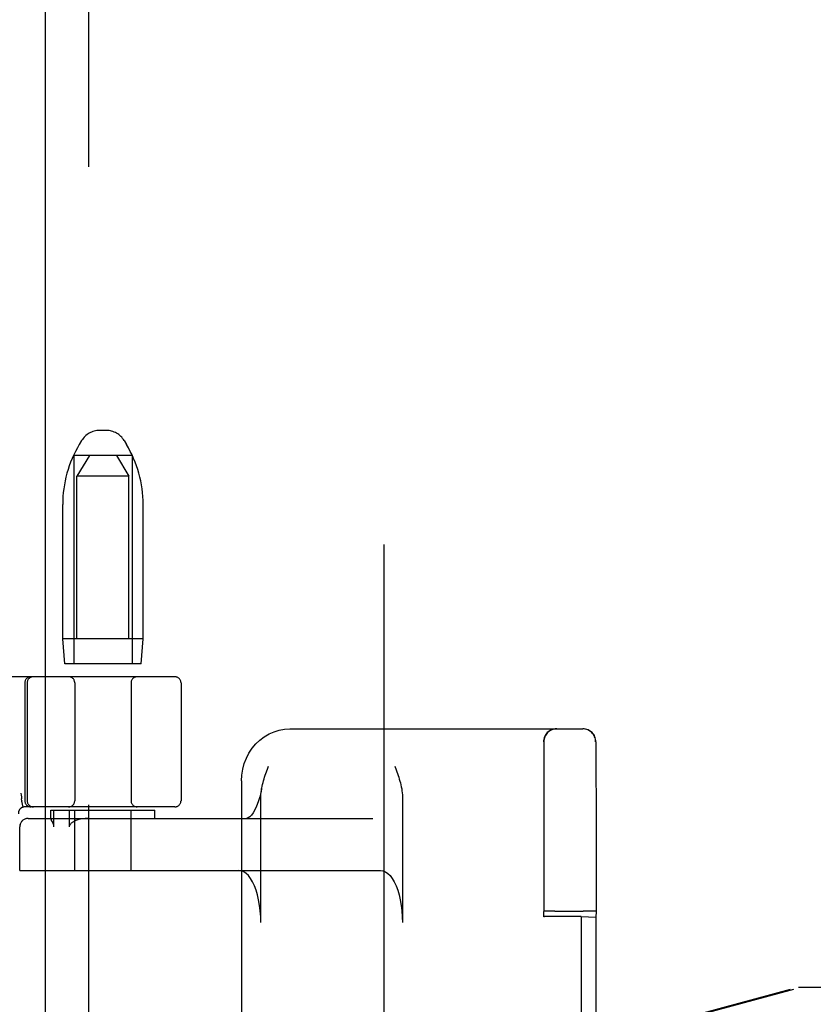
# Model space of a CAD drawing. Header units: inches. Extents: x 0 to 278, y 0 to 180.
# Tile 64 of 78: x 92.48 to 94.39, y 92.28 to 94.64. Entities that reach past the tile are written whole.
import ezdxf

# ---------------------------------------------------------------- set-up
doc = ezdxf.new("R2010")
doc.units = ezdxf.units.IN
doc.header["$LTSCALE"] = 15.310625
doc.header["$MEASUREMENT"] = 0
doc.linetypes.add('HIDDEN', pattern=[0.2, 0.1, -0.1])
doc.layers.add('DEFAULT_2', color=8, linetype='HIDDEN')
doc.layers.add('RIGHTHAND_DOOR_ASSEMBLY', color=7, linetype='CONTINUOUS')

msp = doc.modelspace()

# ---------------------------------------------------------------- linework, layer by layer
at = {"layer": 'DEFAULT_2', "color": 8, "linetype": 'HIDDEN'}
for p, q in [((93.3554, 52.0456), (93.3554, 131.0876)), ((92.6886, 93.6576), (92.6722, 93.6576)), ((92.6294, 93.6333), (92.6238, 93.6241)), ((92.7315, 93.6333), (92.737, 93.6241)), ((92.6104, 93.5976), (92.6104, 93.0976)), ((92.7504, 93.5976), (92.6104, 93.5976)), ((92.6479, 93.5976), (92.6179, 93.5476)), ((92.7129, 93.5976), (92.7429, 93.5476)), ((92.7504, 93.5976), (92.7504, 93.0976)), ((92.7429, 93.5476), (92.6179, 93.5476)), ((92.6179, 90.0976), (92.6179, 93.5476)), ((92.7429, 90.0976), (92.7429, 93.5476)), ((92.5839, 93.1576), (92.5839, 93.48)), ((92.7769, 93.1576), (92.7769, 93.48)), ((92.7769, 93.1576), (92.5839, 93.1576)), ((92.5889, 93.0976), (92.5839, 93.1576)), ((92.7719, 93.0976), (92.7769, 93.1576)), ((92.7719, 93.0976), (92.5889, 93.0976)), ((92.8529, 93.0666), (90.358, 93.0666)), ((92.4929, 93.0516), (92.4929, 92.7691)), ((92.4986, 93.0516), (92.4986, 92.7691)), ((92.6129, 93.0516), (92.6129, 92.7691)), ((92.7479, 93.0516), (92.7479, 92.7691)), ((92.8679, 93.0516), (92.8679, 92.7691)), ((93.1293, 92.9416), (93.8329, 92.9416)), ((93.7382, 90.2226), (93.7382, 92.9106)), ((93.739, 92.9087), (93.739, 92.8957)), ((93.739, 92.8957), (93.7391, 92.8467)), ((93.8632, 90.2226), (93.8632, 92.9106)), ((93.864, 92.9087), (93.864, 92.8958)), ((93.864, 92.8958), (93.8641, 92.8466)), ((93.7391, 92.8467), (93.7392, 92.7542)), ((93.8641, 92.8466), (93.8642, 92.7538)), ((93.0131, 92.8166), (93.0131, 92.2579)), ((92.4856, 92.7687), (92.4851, 92.7734)), ((93.0596, 92.4766), (93.0596, 92.7781)), ((93.3996, 92.7781), (93.3996, 92.4766)), ((92.4856, 92.7687), (92.4857, 92.7681)), ((92.4891, 92.7537), (92.4857, 92.7681)), ((92.8529, 92.7541), (92.4925, 92.7541)), ((93.7392, 92.7542), (93.7393, 92.6161)), ((93.8642, 92.7538), (93.8643, 92.6152)), ((92.5008, 92.7266), (93.3287, 92.7266)), ((92.5554, 92.7264), (92.5554, 92.7466)), ((92.5555, 92.7466), (92.8054, 92.7466)), ((92.5555, 92.7265), (92.5555, 92.7266)), ((92.5628, 92.7066), (92.5628, 92.7466)), ((92.5996, 92.7466), (92.5996, 92.7066)), ((92.6129, 92.6016), (92.6129, 92.7466)), ((92.7479, 92.6016), (92.7479, 92.7466)), ((92.8054, 92.7266), (92.8054, 92.7466)), ((92.4808, 92.6016), (92.4808, 92.7066)), ((92.481, 92.6016), (92.481, 92.7066)), ((93.7393, 92.6161), (93.7393, 92.5035)), ((93.8643, 92.6152), (93.8643, 92.5035)), ((92.4808, 92.6016), (93.3468, 92.6016)), ((93.7386, 92.4906), (93.7393, 92.5035)), ((93.7386, 90.6425), (93.7386, 92.4906)), ((93.7563, 92.504), (93.7484, 92.5039)), ((93.7654, 92.504), (93.7563, 92.504)), ((93.8286, 92.491), (93.7586, 92.491)), ((93.7654, 92.504), (93.8333, 92.5041)), ((93.8286, 92.491), (93.8636, 92.4896)), ((93.8286, 92.491), (93.8286, 90.6421)), ((93.8429, 92.504), (93.8333, 92.5041)), ((93.8643, 92.5035), (93.8636, 92.4896)), ((93.8636, 92.4896), (93.8636, 90.6435))]:
    msp.add_line(p, q, dxfattribs=at)
for points in [[(93.0131, 92.8166), (93.0138, 92.8307), (93.016, 92.8446), (93.0197, 92.8582), (93.0248, 92.8712), (93.0311, 92.8835), (93.0388, 92.895), (93.0475, 92.9054), (93.0573, 92.9147), (93.0679, 92.9227), (93.0793, 92.9294), (93.0913, 92.9347), (93.1037, 92.9385), (93.1164, 92.9408), (93.1293, 92.9416)], [(93.7389, 92.9106), (93.7389, 92.91), (93.739, 92.9087)], [(93.8639, 92.9106), (93.8639, 92.91), (93.864, 92.9087)], [(93.0731, 92.8387), (93.0762, 92.8473), (93.0777, 92.8516)], [(93.3814, 92.8516), (93.3846, 92.8428), (93.3862, 92.8384), (93.3877, 92.834), (93.3892, 92.8296), (93.3906, 92.8252), (93.392, 92.8207), (93.3933, 92.8163), (93.3946, 92.8117), (93.3957, 92.8071), (93.3968, 92.8025), (93.3977, 92.7978), (93.3984, 92.793), (93.399, 92.7881), (93.3994, 92.7831), (93.3996, 92.7781)], [(93.0615, 92.798), (93.0617, 92.7991), (93.0626, 92.8037), (93.0637, 92.8082), (93.0648, 92.8126), (93.066, 92.817), (93.0673, 92.8214), (93.0687, 92.8257), (93.0701, 92.8301), (93.0716, 92.8344), (93.0731, 92.8387)], [(93.0615, 92.798), (93.0602, 92.7915), (93.0571, 92.7784), (93.0535, 92.7665), (93.0495, 92.7561), (93.0452, 92.7472), (93.0409, 92.74), (93.0368, 92.7344), (93.0329, 92.7305), (93.0295, 92.728), (93.0268, 92.7268), (93.025, 92.7266)], [(93.0596, 92.7781), (93.0598, 92.7838), (93.0602, 92.7892), (93.0609, 92.7943), (93.0615, 92.798)], [(92.4836, 92.787), (92.4841, 92.7826), (92.4846, 92.7781), (92.4851, 92.7734)], [(92.5574, 92.7218), (92.557, 92.7226), (92.5567, 92.7233), (92.5563, 92.724), (92.556, 92.7247), (92.5558, 92.7253), (92.5556, 92.7258), (92.5555, 92.7262), (92.5555, 92.7265)], [(92.6445, 92.7266), (92.6377, 92.7263), (92.6314, 92.7256), (92.6257, 92.7245), (92.6205, 92.7231), (92.6157, 92.7214), (92.6114, 92.7194)], [(92.5628, 92.7066), (92.5627, 92.7079), (92.5626, 92.7093), (92.5623, 92.7105), (92.562, 92.7116), (92.5616, 92.7127), (92.5613, 92.7137), (92.5609, 92.7147), (92.5604, 92.7157), (92.56, 92.7167), (92.5595, 92.7176), (92.5591, 92.7185), (92.5574, 92.7218)], [(92.6114, 92.7194), (92.6098, 92.7185), (92.6083, 92.7176), (92.6069, 92.7167), (92.6056, 92.7157), (92.6044, 92.7148), (92.6033, 92.7138), (92.6023, 92.7127), (92.6014, 92.7116), (92.6007, 92.7104), (92.6001, 92.7092), (92.5997, 92.7079), (92.5996, 92.7066)], [(93.0596, 92.4766), (93.0592, 92.4906), (93.0582, 92.5044), (93.0566, 92.5178), (93.0543, 92.5308), (93.0515, 92.5431), (93.0481, 92.5545), (93.0441, 92.5649), (93.0397, 92.5743), (93.0349, 92.5824), (93.0297, 92.5892), (93.0243, 92.5945), (93.0186, 92.5984), (93.0128, 92.6008), (93.0068, 92.6016)], [(93.3468, 92.6016), (93.3528, 92.6008), (93.3586, 92.5984), (93.3643, 92.5945), (93.3697, 92.5892), (93.3749, 92.5824), (93.3797, 92.5743), (93.3841, 92.5649), (93.3881, 92.5545), (93.3915, 92.5431), (93.3944, 92.5308), (93.3966, 92.5178), (93.3983, 92.5044), (93.3992, 92.4906), (93.3996, 92.4766)], [(93.7484, 92.5039), (93.7452, 92.5038), (93.7427, 92.5038), (93.7408, 92.5037), (93.7397, 92.5036), (93.7393, 92.5035)], [(93.8643, 92.5035), (93.8639, 92.5036), (93.8628, 92.5037), (93.8609, 92.5038), (93.8584, 92.5038), (93.8552, 92.5039), (93.8515, 92.504), (93.8429, 92.504)]]:
    msp.add_lwpolyline(points, dxfattribs=at)
for centre, radius, start, end in [((92.6722, 93.6076), 0.05, 90, 149.0363), ((92.6886, 93.6076), 0.05, 30.9637, 90), ((92.8639, 93.48), 0.28, 149.0363, 180), ((92.4969, 93.48), 0.28, 0, 30.9637), ((92.5079, 93.0516), 0.015, 90, 180), ((92.5136, 93.0516), 0.015, 90, 180), ((92.5979, 93.0516), 0.015, 0, 90), ((92.7629, 93.0516), 0.015, 90, 180), ((92.8529, 93.0516), 0.015, 0, 90), ((93.7692, 92.9106), 0.031, 90, 180), ((93.7699, 92.9106), 0.031, 90, 180), ((93.8322, 92.9106), 0.031, 0, 90), ((93.8329, 92.9106), 0.031, 0, 90), ((92.4925, 92.7391), 0.015, 90, 186.9957), ((92.5079, 92.7691), 0.015, 180, 270), ((92.5136, 92.7691), 0.015, 180, 270), ((92.5979, 92.7691), 0.015, 270, 360), ((92.7629, 92.7691), 0.015, 180, 270), ((92.8529, 92.7691), 0.015, 270, 360), ((92.5008, 92.7066), 0.02, 90, 180), ((92.501, 92.7066), 0.02, 90, 180)]:
    msp.add_arc(centre, radius, start, end, dxfattribs=at)
msp.add_ellipse((93.7586, 92.4906), major_axis=(0.02, 0), ratio=0.017455, start_param=1.569901, end_param=3.140697, dxfattribs=at)
at = {"layer": 'RIGHTHAND_DOOR_ASSEMBLY', "color": 3, "linetype": 'Continuous'}
msp.add_line((92.5429, 51.4206), (92.5429, 131.7126), dxfattribs=at)
at = {"layer": 'RIGHTHAND_DOOR_ASSEMBLY', "color": 8, "linetype": 'HIDDEN'}
for p, q in [((92.6469, 51.4206), (92.6469, 131.7126)), ((92.8526, 91.9192), (94.35, 92.3216)), ((92.8602, 91.9192), (94.3577, 92.3216)), ((94.35, 92.3216), (94.671, 92.3216))]:
    msp.add_line(p, q, dxfattribs=at)

doc.saveas('drawing.dxf')
